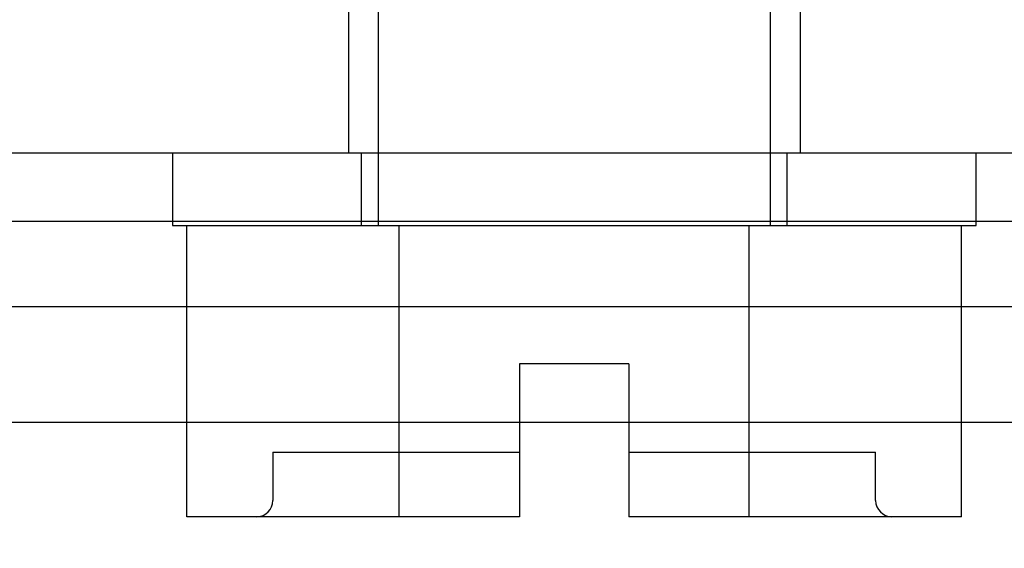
# Model space of a CAD drawing. Header units: inches. Extents: x 1 to 240, y -1 to 159.
# Tile 48 of 77: x 72.469 to 73.082, y 130.086 to 130.414. Entities that reach past the tile are written whole.
import ezdxf
from ezdxf.enums import TextEntityAlignment as Align
from ezdxf.lldxf.tags import DXFTag

# ---------------------------------------------------------------- set-up
doc = ezdxf.new("R2010")
doc.units = ezdxf.units.IN
doc.header["$MEASUREMENT"] = 0
for name, color, linetype in [('COM42667', 7, 'Continuous'), ('COM70220', 7, 'Continuous'), ('COM70726-3', 7, 'Continuous'), ('Default', 7, 'Continuous'), ('SCC19011', 7, 'Continuous'), ('WAF25035', 7, 'Continuous')]:
    doc.layers.add(name, color=color, linetype=linetype)
doc.styles.add('SEACAD_Times_New_Roman', font='times.ttf')
tags = doc.linetypes.add('HIDDEN2', pattern=[0.1875, 0.125, -0.0625]).pattern_tags.tags
tags[6:7] = [DXFTag(74, 4), DXFTag(75, 0), DXFTag(340, '0'), DXFTag(46, 0.0), DXFTag(50, 0.0), DXFTag(44, 0.0), DXFTag(45, 0.0)]
tags[4:5] = [DXFTag(74, 4), DXFTag(75, 0), DXFTag(340, '0'), DXFTag(46, 0.0), DXFTag(50, 0.0), DXFTag(44, 0.0), DXFTag(45, 0.0)]
doc.dimstyles.new('HAMMOND_(STH_-_240x160)', dxfattribs={"dimtxt": 1, "dimasz": 1.25, "dimexe": 0.5, "dimexo": 0.5, "dimgap": 0.25, "dimtad": 0, "dimtih": 1, "dimtoh": 1, "dimlfac": 0.125, "dimzin": 0, "dimdsep": 46, "dimtxsty": 'SEACAD_Times_New_Roman', "dimblk1": '_SE_FILLED', "dimblk2": '_SE_FILLED', "dimsah": 1, "dimcen": 0.5, "dimadec": 0, "dimazin": 0, "dimtfac": 0.8, "dimtofl": 0, "dimtmove": 0, "dimatfit": 3, "dimfxl": 1, "dimtolj": 1, "dimtzin": 0, "dimarcsym": 0})

# ---------------------------------------------------------------- blocks, each defined once
blk = doc.blocks.new('SE7')
at = {"layer": 'COM42667', "color": 7, "linetype": 'HIDDEN2'}
for p, q in [((72.67377, 130.42664), (72.67377, 130.33164)), ((72.95477, 130.42664), (72.95477, 130.33164))]:
    blk.add_line(p, q, dxfattribs=at)
at = {"layer": 'COM42667', "color": 7, "linetype": 'Continuous'}
blk.add_line((73.26002, 130.33164), (72.36852, 130.33164), dxfattribs=at)
at = {"layer": 'COM70220', "color": 7, "linetype": 'HIDDEN2'}
blk.add_line((86.28327, 130.28914), (59.34527, 130.28914), dxfattribs=at)
at = {"layer": 'COM70726-3', "color": 7, "linetype": 'HIDDEN2'}
for p, q in [((86.52752, 130.23614), (59.10103, 130.23614)), ((86.52752, 130.16414), (59.10103, 130.16414))]:
    blk.add_line(p, q, dxfattribs=at)
at = {"layer": 'SCC19011', "color": 7, "linetype": 'HIDDEN2'}
for p, q in [((72.69227, 130.42664), (72.69227, 130.28664)), ((72.93627, 130.28664), (72.93627, 130.42664)), ((72.62677, 130.14564), (72.78027, 130.14564)), ((72.62677, 130.14564), (72.62677, 130.11564)), ((72.84827, 130.14564), (73.00177, 130.14564)), ((73.00177, 130.11564), (73.00177, 130.14564))]:
    blk.add_line(p, q, dxfattribs=at)
at = {"layer": 'SCC19011', "color": 7, "linetype": 'Continuous'}
for p, q in [((72.57327, 130.10564), (72.57327, 130.28664)), ((72.70539, 130.10564), (72.70539, 130.28664)), ((72.92316, 130.10564), (72.92316, 130.28664)), ((73.05527, 130.10564), (73.05527, 130.28664)), ((72.84827, 130.20064), (72.78027, 130.20064)), ((72.78027, 130.20064), (72.78027, 130.10564)), ((72.84827, 130.20064), (72.84827, 130.10564)), ((72.70539, 130.10564), (72.57327, 130.10564)), ((72.78027, 130.10564), (72.70539, 130.10564)), ((72.92316, 130.10564), (72.84827, 130.10564)), ((73.05527, 130.10564), (72.92316, 130.10564))]:
    blk.add_line(p, q, dxfattribs=at)
at = {"layer": 'SCC19011', "color": 7, "linetype": 'HIDDEN2'}
for centre, start, end in [((72.61677, 130.11564), 270, 0), ((73.01177, 130.11564), 180, 270)]:
    blk.add_arc(centre, 0.01, start, end, dxfattribs=at)
at = {"layer": 'WAF25035', "color": 7, "linetype": 'Continuous'}
for p, q in [((72.56427, 130.33164), (72.56427, 130.28664)), ((73.06427, 130.28664), (73.06427, 130.33164)), ((72.56427, 130.28664), (73.06427, 130.28664))]:
    blk.add_line(p, q, dxfattribs=at)
at = {"layer": 'WAF25035', "color": 7, "linetype": 'HIDDEN2'}
for p, q in [((72.68177, 130.33164), (72.68177, 130.28664)), ((72.94677, 130.28664), (72.94677, 130.33164))]:
    blk.add_line(p, q, dxfattribs=at)
blk = doc.blocks.new('DMBLK2264')
at = {"layer": 'Default', "linetype": 'Continuous'}
for points in [[(60.45739, 126.99755), (60.45739, 127.41422), (59.20739, 127.20589)], [(85.17116, 126.99755), (86.42116, 127.20589), (85.17116, 127.41422)]]:
    blk.add_hatch(color=7, dxfattribs=at).paths.add_polyline_path(points)
at = {"layer": 'Default', "color": 7, "linetype": 'Continuous'}
for p, q in [((59.20739, 129.7741), (59.20739, 126.70589)), ((86.42116, 129.7741), (86.42116, 126.70589)), ((59.20739, 127.20589), (69.21783, 127.20589)), ((76.41072, 127.20589), (86.42116, 127.20589))]:
    blk.add_line(p, q, dxfattribs=at)
at = {"layer": 'Default', "color": 7, "linetype": 'Continuous', "style": 'SEACAD_Times_New_Roman'}
for s, p in [('27.21', (71.10811, 127.70589)), ('DOOR', (70.71712, 126.20589)), ('OPENING', (69.56783, 124.70589))]:
    blk.add_text(s, height=1, dxfattribs=at).set_placement(p, align=Align.TOP_LEFT)
blk = doc.blocks.new('_SE_FILLED')
at = {"color": 0}
blk.add_line((0, 0), (-1, 0), dxfattribs=at)
blk.add_solid([(0, 0), (-1, -0.1665), (-1, 0.1665), (0, 0)], dxfattribs=at)

msp = doc.modelspace()

# ---------------------------------------------------------------- block references
at = {"layer": 'Default'}
msp.add_blockref('SE7', (0, 0), dxfattribs=at)

# ---------------------------------------------------------------- dimensions: what is measured, and where the dimension line sits
at = {"layer": 'Default', "color": 7, "linetype": 'Continuous'}
dim = msp.add_linear_dim(base=(59.20739, 127.20589), p1=(59.20739, 131.14114), p2=(86.42116, 131.14114), angle=0, text='\\A1;<>\\PDOOR\\XOPENING', dimstyle='HAMMOND_(STH_-_240x160)', override={"dimlfac": 1}, dxfattribs=at)
dim.commit()
dim.dimension.update_dxf_attribs({"geometry": 'DMBLK2264', "text_midpoint": (72.81427, 127.20589), "dimtype": 161})

doc.saveas('drawing.dxf')
